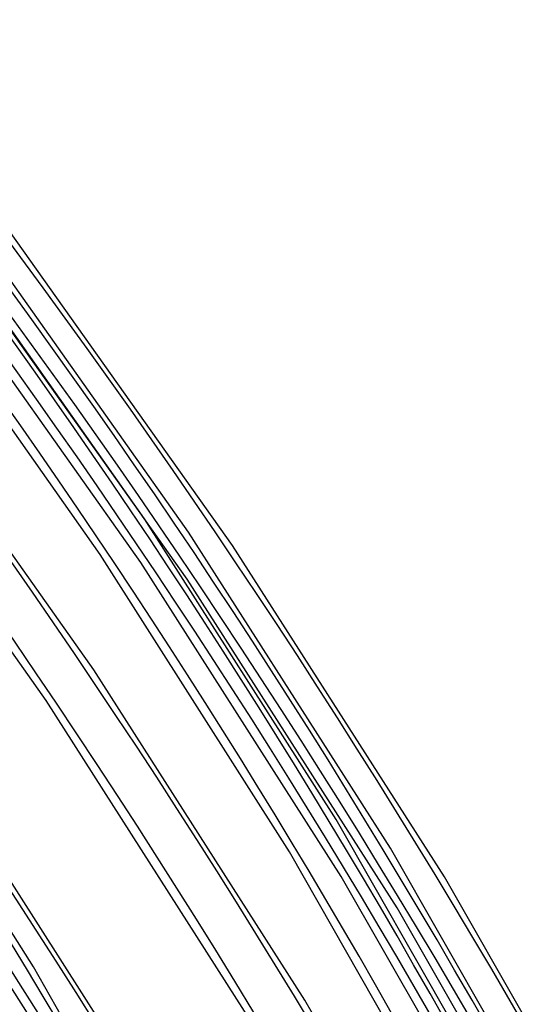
# Model space of a CAD drawing. Header units: millimetres. Extents: x -240 to 234, y -303 to 298.
# Tile 73 of 77: x 155 to 173, y 77 to 112. Entities that reach past the tile are written whole.
import ezdxf

# ---------------------------------------------------------------- set-up
doc = ezdxf.new("R2010")
doc.units = ezdxf.units.MM
doc.layers.add('MAIN-1', color=7, linetype='Continuous')
doc.layers.add('MAIN-2', color=7, linetype='Continuous')

msp = doc.modelspace()

# ---------------------------------------------------------------- linework, layer by layer
at = {"layer": 'MAIN-1'}
for centre, major_axis, start_param, end_param in [((-0.5, -0.433), (139.441, -161.013), 0.713724, 3.45689), ((-5.75, -4.98), (-132.567, 153.076), -2.427868, -0.857072)]:
    msp.add_ellipse(centre, major_axis=major_axis, ratio=0.75, start_param=start_param, end_param=end_param, dxfattribs=at)
at = {"layer": 'MAIN-2'}
for p, q in [((159.247, 94.413), (151.881, 104.845)), ((160.811, 93.939), (153.052, 104.907)), ((162.374, 93.468), (154.222, 104.969)), ((159.111, 92.856), (151.403, 103.747)), ((157.671, 93.145), (150.396, 103.465)), ((160.757, 92.262), (152.683, 103.662)), ((157.442, 89.037), (149.328, 100.496)), ((155.749, 87.943), (147.683, 99.332)), ((166.055, 83.714), (159.247, 94.413)), ((167.985, 82.689), (160.811, 93.939)), ((169.91, 81.67), (162.374, 93.468)), ((164.395, 82.565), (157.671, 93.145)), ((166.236, 81.686), (159.111, 92.856)), ((168.22, 80.57), (160.757, 92.262)), ((164.944, 77.285), (157.442, 89.037)), ((155.294, 78.475), (149.08, 88.284)), ((163.207, 76.262), (155.749, 87.943)), ((159.944, 72.954), (152.442, 84.707)), ((158.207, 71.932), (150.75, 83.612)), ((172.276, 72.806), (166.055, 83.714)), ((174.54, 71.216), (167.985, 82.689)), ((170.54, 71.781), (164.395, 82.565)), ((172.746, 70.296), (166.236, 81.686)), ((176.797, 69.638), (169.91, 81.67)), ((175.041, 68.648), (168.22, 80.57)), ((160.974, 68.477), (155.294, 78.475)), ((171.801, 65.3), (164.944, 77.285))]:
    msp.add_line(p, q, dxfattribs=at)
for centre, major_axis, start_param, end_param in [((0, 0), (-138.787, 160.257), -2.427868, 0.713724), ((-5.25, -4.547), (-131.913, 152.32), -2.427868, -0.857072), ((14.244, 12.336), (-145.764, 168.313), -2.427868, -1.668171), ((24.244, 20.996), (-132.572, 153.081), -2.427868, -1.671601), ((19.244, 16.666), (-139.168, 160.697), -2.427868, -1.670214), ((19.244, 16.666), (137.849, -159.174), 0.713724, 1.471403), ((14.244, 12.336), (144.444, -166.79), 0.713724, 1.472662), ((24.244, 20.996), (131.253, -151.558), 0.713724, 1.468967), ((9.244, 8.006), (-145.764, 168.313), -2.427868, -1.668171), ((9.244, 8.006), (144.444, -166.79), 0.713724, 1.473773), ((24.244, 20.996), (-122.283, 141.2), -2.427868, -1.674838), ((24.244, 20.996), (120.964, -139.677), 0.713724, 1.466401), ((4.244, 3.676), (-145.764, 168.313), -2.427868, -1.668171), ((4.244, 3.676), (144.444, -166.79), 0.713724, 1.473773), ((24.244, 20.996), (-111.994, 129.319), -2.427868, -1.677813), ((24.244, 20.996), (110.675, -127.796), 0.713724, 1.463358), ((24.244, 20.996), (-101.705, 117.438), -2.427868, -1.68139), ((24.244, 20.996), (100.386, -115.915), 0.713724, 1.459691)]:
    msp.add_ellipse(centre, major_axis=major_axis, ratio=0.75, start_param=start_param, end_param=end_param, dxfattribs=at)

doc.saveas('drawing.dxf')
